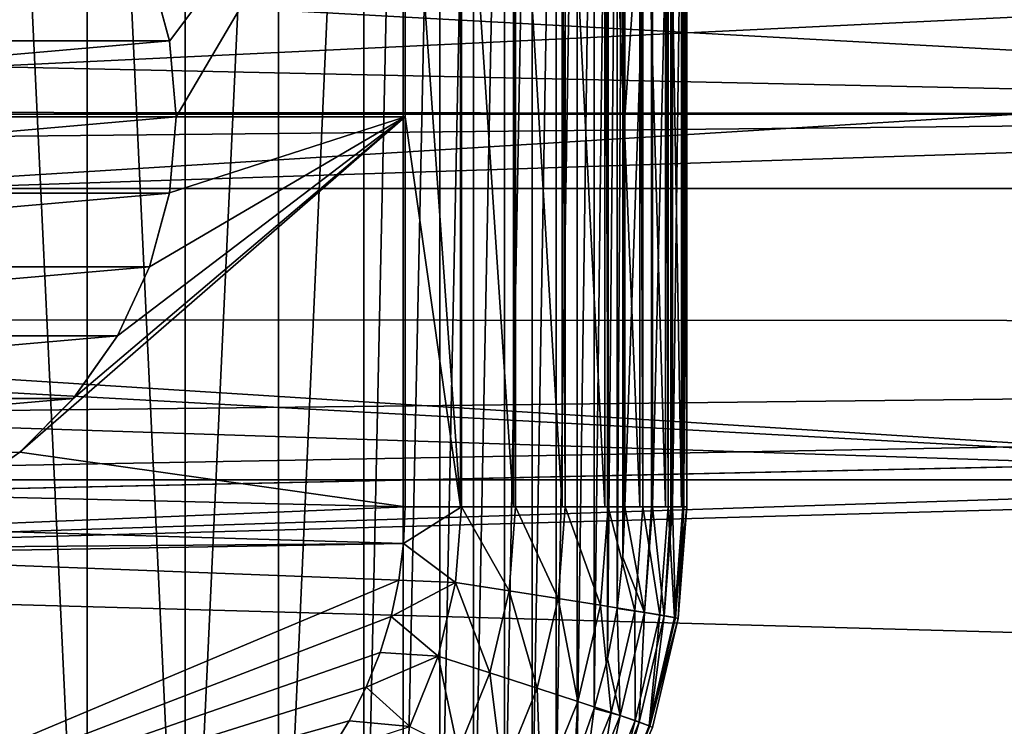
# Model space of a CAD drawing. Header units: millimetres. Extents: x -100 to 100, y -64 to 136.
# Tile 48 of 256: x 25.43 to 32.18, y -28.68 to -23.83. Entities that reach past the tile are written whole.
import ezdxf

# ---------------------------------------------------------------- set-up
doc = ezdxf.new("R2010")
doc.units = ezdxf.units.MM
doc.header["$LTSCALE"] = 159.143519
for name, color, linetype in [('198', 7, 'CONTINUOUS'), ('199', 7, 'CONTINUOUS'), ('205', 7, 'CONTINUOUS'), ('207', 7, 'CONTINUOUS'), ('208', 7, 'CONTINUOUS'), ('209', 7, 'CONTINUOUS'), ('210', 7, 'CONTINUOUS'), ('267', 7, 'CONTINUOUS'), ('272', 7, 'CONTINUOUS'), ('397', 7, 'CONTINUOUS'), ('407', 7, 'CONTINUOUS'), ('409', 7, 'CONTINUOUS'), ('411', 7, 'CONTINUOUS'), ('412', 7, 'CONTINUOUS'), ('437', 7, 'CONTINUOUS')]:
    doc.layers.add(name, color=color, linetype=linetype)

msp = doc.modelspace()

# ---------------------------------------------------------------- linework, layer by layer
at = {"layer": '198', "color": 7, "linetype": 'CONTINUOUS', "true_color": 0x8c979c}
for points in [[(29.576, -27.172, -18.3), (29.7095, -27.8955, -18.0107), (29.5629, -27.5196, -18.3), (29.576, -27.172, -18.3)], [(29.7576, -27.1716, -18.023), (29.7095, -27.8955, -18.0107), (29.576, -27.172, -18.3), (29.7576, -27.1716, -18.023)], [(29.7653, -27.1716, -18.0087), (29.7095, -27.8955, -18.0107), (29.7576, -27.1716, -18.023), (29.7653, -27.1716, -18.0087)], [(29.7095, -27.8955, -18.0107), (29.7653, -27.1716, -18.0087), (29.8441, -27.9181, -17.6902), (29.7095, -27.8955, -18.0107)], [(29.8441, -27.9181, -17.6902), (29.7653, -27.1716, -18.0087), (29.891, -27.1716, -17.7198), (29.8441, -27.9181, -17.6902)], [(29.9016, -27.1716, -17.6882), (29.8441, -27.9181, -17.6902), (29.891, -27.1716, -17.7198), (29.9016, -27.1716, -17.6882)], [(29.8441, -27.9181, -17.6902), (29.9016, -27.1716, -17.6882), (29.9217, -27.9319, -17.3508), (29.8441, -27.9181, -17.6902)], [(29.9217, -27.9319, -17.3508), (29.9016, -27.1716, -17.6882), (29.9726, -27.1716, -17.3987), (29.9217, -27.9319, -17.3508)], [(29.9803, -27.1716, -17.3488), (29.9217, -27.9319, -17.3508), (29.9726, -27.1716, -17.3987), (29.9803, -27.1716, -17.3488)], [(29.9217, -27.9319, -17.3508), (29.9803, -27.1716, -17.3488), (29.9411, -27.9365, -17.0699), (29.9217, -27.9319, -17.3508)], [(29.9411, -27.9365, -17.0699), (29.9803, -27.1716, -17.3488), (30, -27.1716, -17.0686), (29.9411, -27.9365, -17.0699)], [(29.5629, -27.5196, -18.3), (29.7095, -27.8955, -18.0107), (29.5236, -27.8678, -18.3), (29.5629, -27.5196, -18.3)], [(29.5236, -27.8678, -18.3), (29.5436, -28.6024, -18.0165), (29.4579, -28.2133, -18.3), (29.5236, -27.8678, -18.3)], [(29.7095, -27.8955, -18.0107), (29.5436, -28.6024, -18.0165), (29.5236, -27.8678, -18.3), (29.7095, -27.8955, -18.0107)], [(29.5436, -28.6024, -18.0165), (29.7095, -27.8955, -18.0107), (29.6731, -28.647, -17.6962), (29.5436, -28.6024, -18.0165)], [(29.6731, -28.647, -17.6962), (29.7095, -27.8955, -18.0107), (29.8441, -27.9181, -17.6902), (29.6731, -28.647, -17.6962)], [(29.6731, -28.647, -17.6962), (29.8441, -27.9181, -17.6902), (29.7475, -28.6743, -17.3569), (29.6731, -28.647, -17.6962)], [(29.7475, -28.6743, -17.3569), (29.8441, -27.9181, -17.6902), (29.9217, -27.9319, -17.3508), (29.7475, -28.6743, -17.3569)], [(29.7475, -28.6743, -17.3569), (29.9217, -27.9319, -17.3508), (29.9411, -27.9365, -17.0699), (29.7475, -28.6743, -17.3569)], [(29.7659, -28.6834, -17.0735), (29.7475, -28.6743, -17.3569), (29.9411, -27.9365, -17.0699), (29.7659, -28.6834, -17.0735)], [(29.4579, -28.2133, -18.3), (29.5436, -28.6024, -18.0165), (29.366, -28.5543, -18.3), (29.4579, -28.2133, -18.3)], [(29.366, -28.5543, -18.3), (29.2717, -29.2756, -18.026), (29.2485, -28.8873, -18.3), (29.366, -28.5543, -18.3)], [(29.5436, -28.6024, -18.0165), (29.2717, -29.2756, -18.026), (29.366, -28.5543, -18.3), (29.5436, -28.6024, -18.0165)], [(29.2717, -29.2756, -18.026), (29.5436, -28.6024, -18.0165), (29.3927, -29.3412, -17.706), (29.2717, -29.2756, -18.026)], [(29.3927, -29.3412, -17.706), (29.5436, -28.6024, -18.0165), (29.6731, -28.647, -17.6962), (29.3927, -29.3412, -17.706)], [(29.3927, -29.3412, -17.706), (29.6731, -28.647, -17.6962), (29.4619, -29.3814, -17.3669), (29.3927, -29.3412, -17.706)], [(29.4619, -29.3814, -17.3669), (29.6731, -28.647, -17.6962), (29.7475, -28.6743, -17.3569), (29.4619, -29.3814, -17.3669)], [(29.4619, -29.3814, -17.3669), (29.7475, -28.6743, -17.3569), (29.7659, -28.6834, -17.0735), (29.4619, -29.3814, -17.3669)]]:
    msp.add_3dface(points, dxfattribs=at)
at = {"layer": '199', "color": 7, "linetype": 'CONTINUOUS', "true_color": 0x8c979c}
for points in [[(29.9411, -27.9365, -17.0699), (30, -27.1716, -17.0686), (29.9411, -27.9365, -13.9301), (29.9411, -27.9365, -17.0699)], [(29.9411, -27.9365, -13.9301), (30, -27.1716, -17.0686), (30, -27.1716, -13.9314), (29.9411, -27.9365, -13.9301)], [(29.7659, -28.6834, -17.0735), (29.9411, -27.9365, -17.0699), (29.7659, -28.6834, -13.9265), (29.7659, -28.6834, -17.0735)], [(29.7659, -28.6834, -13.9265), (29.9411, -27.9365, -17.0699), (29.9411, -27.9365, -13.9301), (29.7659, -28.6834, -13.9265)]]:
    msp.add_3dface(points, dxfattribs=at)
at = {"layer": '205', "color": 7, "linetype": 'CONTINUOUS', "true_color": 0x8c979c}
for points in [[(26.4545, -23.9794, -11.8762), (28.0699, -21.8284, -11.9326), (26.3191, -23.474, -11.8715), (26.4545, -23.9794, -11.8762)], [(26.5, -24.5, -11.8778), (28.0699, -21.8284, -11.9326), (26.4545, -23.9794, -11.8762), (26.5, -24.5, -11.8778)], [(28.0698, -24.5, -11.9326), (28.0699, -21.8284, -11.9326), (26.5, -24.5, -11.8778), (28.0698, -24.5, -11.9326)], [(28.0698, -27.1716, -11.9326), (28.0698, -24.5, -11.9326), (25.4287, -26.7979, -11.8404), (28.0698, -27.1716, -11.9326)], [(25.4287, -26.7979, -11.8404), (28.0698, -24.5, -11.9326), (25.7984, -26.428, -11.8533), (25.4287, -26.7979, -11.8404)], [(25.7984, -26.428, -11.8533), (28.0698, -24.5, -11.9326), (26.0984, -25.9994, -11.8638), (25.7984, -26.428, -11.8533)], [(26.0984, -25.9994, -11.8638), (28.0698, -24.5, -11.9326), (26.3191, -25.526, -11.8715), (26.0984, -25.9994, -11.8638)], [(26.3191, -25.526, -11.8715), (28.0698, -24.5, -11.9326), (26.4545, -25.0206, -11.8762), (26.3191, -25.526, -11.8715)], [(26.4545, -25.0206, -11.8762), (28.0698, -24.5, -11.9326), (26.5, -24.5, -11.8778), (26.4545, -25.0206, -11.8762)], [(25.0006, -27.0977, -11.8254), (28.0698, -27.1716, -11.9326), (25.4287, -26.7979, -11.8404), (25.0006, -27.0977, -11.8254)], [(24.5262, -27.319, -11.8088), (28.0698, -27.1716, -11.9326), (25.0006, -27.0977, -11.8254), (24.5262, -27.319, -11.8088)], [(28.0594, -27.4229, -11.9322), (28.0698, -27.1716, -11.9326), (24.5262, -27.319, -11.8088), (28.0594, -27.4229, -11.9322)], [(24.0212, -27.4544, -11.7912), (28.0594, -27.4229, -11.9322), (24.5262, -27.319, -11.8088), (24.0212, -27.4544, -11.7912)], [(28.0274, -27.6748, -11.9311), (28.0594, -27.4229, -11.9322), (23.5, -27.5, -11.773), (28.0274, -27.6748, -11.9311)], [(23.5, -27.5, -11.773), (28.0594, -27.4229, -11.9322), (24.0212, -27.4544, -11.7912), (23.5, -27.5, -11.773)], [(21.8255, -30.2867, -11.7145), (28.0274, -27.6748, -11.9311), (23.5, -27.5, -11.773), (21.8255, -30.2867, -11.7145)], [(28.0274, -27.6748, -11.9311), (21.8255, -30.2867, -11.7145), (27.9737, -27.9247, -11.9292), (28.0274, -27.6748, -11.9311)], [(27.9737, -27.9247, -11.9292), (21.8255, -30.2867, -11.7145), (27.8986, -28.1702, -11.9266), (27.9737, -27.9247, -11.9292)], [(27.8986, -28.1702, -11.9266), (21.8255, -30.2867, -11.7145), (27.8026, -28.409, -11.9233), (27.8986, -28.1702, -11.9266)], [(27.8026, -28.409, -11.9233), (21.8255, -30.2867, -11.7145), (27.6865, -28.6387, -11.9192), (27.8026, -28.409, -11.9233)], [(27.6865, -28.6387, -11.9192), (21.8255, -30.2867, -11.7145), (27.5512, -28.8574, -11.9145), (27.6865, -28.6387, -11.9192)]]:
    msp.add_3dface(points, dxfattribs=at)
at = {"layer": '207', "color": 7, "linetype": 'CONTINUOUS', "true_color": 0x8c979c}
for points in [[(28.0698, -27.1716, -11.9326), (28.0594, -27.4229, -11.9322), (28.4557, -27.1716, -11.984), (28.0698, -27.1716, -11.9326)], [(28.0594, -27.4229, -11.9322), (28.4157, -27.6899, -11.9826), (28.4557, -27.1716, -11.984), (28.0594, -27.4229, -11.9322)], [(28.0698, -27.1716, -11.9326), (28.4557, -27.1716, -11.984), (28.4499, -27.1716, -11.9826), (28.0698, -27.1716, -11.9326)], [(28.4157, -27.6899, -11.9826), (28.7826, -27.7474, -12.1088), (28.4557, -27.1716, -11.984), (28.4157, -27.6899, -11.9826)], [(28.7826, -27.7474, -12.1088), (28.827, -27.1716, -12.1104), (28.4557, -27.1716, -11.984), (28.7826, -27.7474, -12.1088)], [(28.4557, -27.1716, -11.984), (28.827, -27.1716, -12.1104), (28.8135, -27.1716, -12.1043), (28.4557, -27.1716, -11.984)], [(28.7826, -27.7474, -12.1088), (29.118, -27.8003, -12.305), (28.827, -27.1716, -12.1104), (28.7826, -27.7474, -12.1088)], [(29.118, -27.8003, -12.305), (29.1664, -27.1716, -12.3068), (28.827, -27.1716, -12.1104), (29.118, -27.8003, -12.305)], [(28.827, -27.1716, -12.1104), (29.1664, -27.1716, -12.3068), (29.1472, -27.1716, -12.2931), (28.827, -27.1716, -12.1104)], [(29.118, -27.8003, -12.305), (29.409, -27.8467, -12.5638), (29.1664, -27.1716, -12.3068), (29.118, -27.8003, -12.305)], [(29.409, -27.8467, -12.5638), (29.4611, -27.1716, -12.5656), (29.1664, -27.1716, -12.3068), (29.409, -27.8467, -12.5638)], [(29.1664, -27.1716, -12.3068), (29.4611, -27.1716, -12.5656), (29.4387, -27.1716, -12.5421), (29.1664, -27.1716, -12.3068)], [(29.409, -27.8467, -12.5638), (29.6445, -27.8848, -12.875), (29.4611, -27.1716, -12.5656), (29.409, -27.8467, -12.5638)], [(29.6445, -27.8848, -12.875), (29.6995, -27.1716, -12.877), (29.4611, -27.1716, -12.5656), (29.6445, -27.8848, -12.875)], [(29.4611, -27.1716, -12.5656), (29.6995, -27.1716, -12.877), (29.6773, -27.1716, -12.8421), (29.4611, -27.1716, -12.5656)], [(29.6445, -27.8848, -12.875), (29.8154, -27.9132, -13.2269), (29.6995, -27.1716, -12.877), (29.6445, -27.8848, -12.875)], [(29.8154, -27.9132, -13.2269), (29.8726, -27.1716, -13.2289), (29.6995, -27.1716, -12.877), (29.8154, -27.9132, -13.2269)], [(29.6995, -27.1716, -12.877), (29.8726, -27.1716, -13.2289), (29.8544, -27.1716, -13.1822), (29.6995, -27.1716, -12.877)], [(29.8154, -27.9132, -13.2269), (29.9152, -27.9307, -13.6057), (29.8726, -27.1716, -13.2289), (29.8154, -27.9132, -13.2269)], [(29.9152, -27.9307, -13.6057), (29.9736, -27.1716, -13.6078), (29.8726, -27.1716, -13.2289), (29.9152, -27.9307, -13.6057)], [(29.8726, -27.1716, -13.2289), (29.9736, -27.1716, -13.6078), (29.9633, -27.1716, -13.5498), (29.8726, -27.1716, -13.2289)], [(29.9411, -27.9365, -13.9301), (30, -27.1716, -13.9314), (29.9152, -27.9307, -13.6057), (29.9411, -27.9365, -13.9301)], [(29.9152, -27.9307, -13.6057), (30, -27.1716, -13.9314), (29.9736, -27.1716, -13.6078), (29.9152, -27.9307, -13.6057)], [(28.0594, -27.4229, -11.9322), (28.0274, -27.6748, -11.9311), (28.4157, -27.6899, -11.9826), (28.0594, -27.4229, -11.9322)], [(28.0274, -27.6748, -11.9311), (27.9737, -27.9247, -11.9292), (28.4157, -27.6899, -11.9826), (28.0274, -27.6748, -11.9311)], [(27.9737, -27.9247, -11.9292), (28.297, -28.196, -11.9784), (28.4157, -27.6899, -11.9826), (27.9737, -27.9247, -11.9292)], [(28.297, -28.196, -11.9784), (28.6506, -28.3096, -12.1042), (28.4157, -27.6899, -11.9826), (28.297, -28.196, -11.9784)], [(28.6506, -28.3096, -12.1042), (28.7826, -27.7474, -12.1088), (28.4157, -27.6899, -11.9826), (28.6506, -28.3096, -12.1042)], [(28.6506, -28.3096, -12.1042), (28.9739, -28.4142, -12.3), (28.7826, -27.7474, -12.1088), (28.6506, -28.3096, -12.1042)], [(28.9739, -28.4142, -12.3), (29.118, -27.8003, -12.305), (28.7826, -27.7474, -12.1088), (28.9739, -28.4142, -12.3)], [(28.9739, -28.4142, -12.3), (29.2543, -28.506, -12.5584), (29.118, -27.8003, -12.305), (28.9739, -28.4142, -12.3)], [(29.2543, -28.506, -12.5584), (29.409, -27.8467, -12.5638), (29.118, -27.8003, -12.305), (29.2543, -28.506, -12.5584)], [(29.2543, -28.506, -12.5584), (29.4811, -28.5813, -12.8693), (29.409, -27.8467, -12.5638), (29.2543, -28.506, -12.5584)], [(29.4811, -28.5813, -12.8693), (29.6445, -27.8848, -12.875), (29.409, -27.8467, -12.5638), (29.4811, -28.5813, -12.8693)], [(27.9737, -27.9247, -11.9292), (27.8986, -28.1702, -11.9266), (28.297, -28.196, -11.9784), (27.9737, -27.9247, -11.9292)], [(29.4811, -28.5813, -12.8693), (29.6455, -28.6373, -13.2209), (29.6445, -27.8848, -12.875), (29.4811, -28.5813, -12.8693)], [(29.6455, -28.6373, -13.2209), (29.8154, -27.9132, -13.2269), (29.6445, -27.8848, -12.875), (29.6455, -28.6373, -13.2209)], [(29.6455, -28.6373, -13.2209), (29.7413, -28.6719, -13.5997), (29.8154, -27.9132, -13.2269), (29.6455, -28.6373, -13.2209)], [(29.7413, -28.6719, -13.5997), (29.9152, -27.9307, -13.6057), (29.8154, -27.9132, -13.2269), (29.7413, -28.6719, -13.5997)], [(29.7413, -28.6719, -13.5997), (29.9411, -27.9365, -13.9301), (29.9152, -27.9307, -13.6057), (29.7413, -28.6719, -13.5997)], [(29.7659, -28.6834, -13.9265), (29.9411, -27.9365, -13.9301), (29.7413, -28.6719, -13.5997), (29.7659, -28.6834, -13.9265)], [(27.8986, -28.1702, -11.9266), (27.8026, -28.409, -11.9233), (28.297, -28.196, -11.9784), (27.8986, -28.1702, -11.9266)], [(27.8026, -28.409, -11.9233), (28.1022, -28.678, -11.9716), (28.297, -28.196, -11.9784), (27.8026, -28.409, -11.9233)], [(28.1022, -28.678, -11.9716), (28.4343, -28.845, -12.0966), (28.297, -28.196, -11.9784), (28.1022, -28.678, -11.9716)], [(28.4343, -28.845, -12.0966), (28.6506, -28.3096, -12.1042), (28.297, -28.196, -11.9784), (28.4343, -28.845, -12.0966)], [(28.4343, -28.845, -12.0966), (28.7377, -28.9989, -12.2918), (28.6506, -28.3096, -12.1042), (28.4343, -28.845, -12.0966)], [(28.7377, -28.9989, -12.2918), (28.9739, -28.4142, -12.3), (28.6506, -28.3096, -12.1042), (28.7377, -28.9989, -12.2918)], [(27.8026, -28.409, -11.9233), (27.6865, -28.6387, -11.9192), (28.1022, -28.678, -11.9716), (27.8026, -28.409, -11.9233)], [(28.7377, -28.9989, -12.2918), (29.0007, -29.1338, -12.5495), (28.9739, -28.4142, -12.3), (28.7377, -28.9989, -12.2918)], [(29.0007, -29.1338, -12.5495), (29.2543, -28.506, -12.5584), (28.9739, -28.4142, -12.3), (29.0007, -29.1338, -12.5495)], [(29.0007, -29.1338, -12.5495), (29.2131, -29.2446, -12.86), (29.2543, -28.506, -12.5584), (29.0007, -29.1338, -12.5495)], [(29.2131, -29.2446, -12.86), (29.4811, -28.5813, -12.8693), (29.2543, -28.506, -12.5584), (29.2131, -29.2446, -12.86)], [(29.2131, -29.2446, -12.86), (29.3669, -29.327, -13.2112), (29.4811, -28.5813, -12.8693), (29.2131, -29.2446, -12.86)], [(29.3669, -29.327, -13.2112), (29.6455, -28.6373, -13.2209), (29.4811, -28.5813, -12.8693), (29.3669, -29.327, -13.2112)], [(27.6865, -28.6387, -11.9192), (27.5512, -28.8574, -11.9145), (28.1022, -28.678, -11.9716), (27.6865, -28.6387, -11.9192)], [(29.3669, -29.327, -13.2112), (29.4561, -29.3778, -13.5897), (29.6455, -28.6373, -13.2209), (29.3669, -29.327, -13.2112)], [(29.4561, -29.3778, -13.5897), (29.7413, -28.6719, -13.5997), (29.6455, -28.6373, -13.2209), (29.4561, -29.3778, -13.5897)], [(29.4561, -29.3778, -13.5897), (29.7659, -28.6834, -13.9265), (29.7413, -28.6719, -13.5997), (29.4561, -29.3778, -13.5897)]]:
    msp.add_3dface(points, dxfattribs=at)
at = {"layer": '208', "color": 7, "linetype": 'CONTINUOUS', "true_color": 0x8c979c}
for points in [[(28.0699, -21.8284, -11.9326), (28.0698, -24.5, -11.9326), (28.4499, -27.1716, -11.9826), (28.0699, -21.8284, -11.9326)], [(28.4499, -21.8284, -11.9826), (28.0699, -21.8284, -11.9326), (28.4499, -27.1716, -11.9826), (28.4499, -21.8284, -11.9826)], [(28.4558, -21.8284, -11.984), (28.4499, -21.8284, -11.9826), (28.4557, -27.1716, -11.984), (28.4558, -21.8284, -11.984)], [(28.4557, -27.1716, -11.984), (28.4499, -21.8284, -11.9826), (28.4499, -27.1716, -11.9826), (28.4557, -27.1716, -11.984)], [(28.4558, -21.8284, -11.984), (28.4557, -27.1716, -11.984), (28.8135, -27.1716, -12.1043), (28.4558, -21.8284, -11.984)], [(28.8135, -21.8284, -12.1043), (28.4558, -21.8284, -11.984), (28.8135, -27.1716, -12.1043), (28.8135, -21.8284, -12.1043)], [(28.827, -21.8284, -12.1104), (28.8135, -21.8284, -12.1043), (28.827, -27.1716, -12.1104), (28.827, -21.8284, -12.1104)], [(28.827, -27.1716, -12.1104), (28.8135, -21.8284, -12.1043), (28.8135, -27.1716, -12.1043), (28.827, -27.1716, -12.1104)], [(29.1472, -21.8284, -12.2931), (28.827, -21.8284, -12.1104), (29.1472, -27.1716, -12.2931), (29.1472, -21.8284, -12.2931)], [(28.827, -21.8284, -12.1104), (28.827, -27.1716, -12.1104), (29.1472, -27.1716, -12.2931), (28.827, -21.8284, -12.1104)], [(29.1665, -21.8284, -12.3068), (29.1472, -21.8284, -12.2931), (29.1664, -27.1716, -12.3068), (29.1665, -21.8284, -12.3068)], [(29.1664, -27.1716, -12.3068), (29.1472, -21.8284, -12.2931), (29.1472, -27.1716, -12.2931), (29.1664, -27.1716, -12.3068)], [(29.1665, -21.8284, -12.3068), (29.1664, -27.1716, -12.3068), (29.4387, -27.1716, -12.5421), (29.1665, -21.8284, -12.3068)], [(29.4387, -21.8284, -12.5421), (29.1665, -21.8284, -12.3068), (29.4387, -27.1716, -12.5421), (29.4387, -21.8284, -12.5421)], [(29.4611, -21.8284, -12.5656), (29.4387, -21.8284, -12.5421), (29.4611, -27.1716, -12.5656), (29.4611, -21.8284, -12.5656)], [(29.4611, -27.1716, -12.5656), (29.4387, -21.8284, -12.5421), (29.4387, -27.1716, -12.5421), (29.4611, -27.1716, -12.5656)], [(29.6773, -21.8284, -12.8421), (29.4611, -21.8284, -12.5656), (29.6773, -27.1716, -12.8421), (29.6773, -21.8284, -12.8421)], [(29.4611, -21.8284, -12.5656), (29.4611, -27.1716, -12.5656), (29.6773, -27.1716, -12.8421), (29.4611, -21.8284, -12.5656)], [(29.6995, -21.8284, -12.877), (29.6773, -21.8284, -12.8421), (29.6995, -27.1716, -12.877), (29.6995, -21.8284, -12.877)], [(29.6995, -27.1716, -12.877), (29.6773, -21.8284, -12.8421), (29.6773, -27.1716, -12.8421), (29.6995, -27.1716, -12.877)], [(29.8544, -21.8284, -13.1822), (29.6995, -21.8284, -12.877), (29.8544, -27.1716, -13.1822), (29.8544, -21.8284, -13.1822)], [(29.6995, -21.8284, -12.877), (29.6995, -27.1716, -12.877), (29.8544, -27.1716, -13.1822), (29.6995, -21.8284, -12.877)], [(29.8726, -21.8284, -13.2289), (29.8544, -21.8284, -13.1822), (29.8726, -27.1716, -13.2289), (29.8726, -21.8284, -13.2289)], [(29.8726, -27.1716, -13.2289), (29.8544, -21.8284, -13.1822), (29.8544, -27.1716, -13.1822), (29.8726, -27.1716, -13.2289)], [(29.9633, -21.8284, -13.5498), (29.8726, -21.8284, -13.2289), (29.9633, -27.1716, -13.5498), (29.9633, -21.8284, -13.5498)], [(29.8726, -21.8284, -13.2289), (29.8726, -27.1716, -13.2289), (29.9633, -27.1716, -13.5498), (29.8726, -21.8284, -13.2289)], [(29.9736, -21.8284, -13.6078), (29.9633, -21.8284, -13.5498), (29.9736, -27.1716, -13.6078), (29.9736, -21.8284, -13.6078)], [(29.9736, -27.1716, -13.6078), (29.9633, -21.8284, -13.5498), (29.9633, -27.1716, -13.5498), (29.9736, -27.1716, -13.6078)], [(30, -21.8284, -13.9314), (29.9736, -21.8284, -13.6078), (30, -27.1716, -13.9314), (30, -21.8284, -13.9314)], [(30, -27.1716, -13.9314), (29.9736, -21.8284, -13.6078), (29.9736, -27.1716, -13.6078), (30, -27.1716, -13.9314)], [(28.0698, -24.5, -11.9326), (28.0698, -27.1716, -11.9326), (28.4499, -27.1716, -11.9826), (28.0698, -24.5, -11.9326)]]:
    msp.add_3dface(points, dxfattribs=at)
at = {"layer": '209', "color": 7, "linetype": 'CONTINUOUS', "true_color": 0x8c979c}
for points in [[(30, -21.8284, -17.0686), (30, -21.8284, -13.9314), (30, -27.1716, -13.9314), (30, -21.8284, -17.0686)], [(30, -27.1716, -17.0686), (30, -21.8284, -17.0686), (30, -27.1716, -13.9314), (30, -27.1716, -17.0686)]]:
    msp.add_3dface(points, dxfattribs=at)
at = {"layer": '210', "color": 7, "linetype": 'CONTINUOUS', "true_color": 0x8c979c}
for points in [[(29.576, -21.8279, -18.3), (29.7576, -21.8284, -18.023), (29.576, -24.4999, -18.3), (29.576, -21.8279, -18.3)], [(29.7576, -21.8284, -18.023), (29.7576, -27.1716, -18.023), (29.576, -27.172, -18.3), (29.7576, -21.8284, -18.023)], [(29.7576, -21.8284, -18.023), (29.576, -27.172, -18.3), (29.576, -24.4999, -18.3), (29.7576, -21.8284, -18.023)], [(29.7576, -21.8284, -18.023), (29.7653, -21.8284, -18.0087), (29.7576, -27.1716, -18.023), (29.7576, -21.8284, -18.023)], [(29.7653, -21.8284, -18.0087), (29.7653, -27.1716, -18.0087), (29.7576, -27.1716, -18.023), (29.7653, -21.8284, -18.0087)], [(29.7653, -21.8284, -18.0087), (29.891, -21.8284, -17.7198), (29.7653, -27.1716, -18.0087), (29.7653, -21.8284, -18.0087)], [(29.7653, -27.1716, -18.0087), (29.891, -21.8284, -17.7198), (29.891, -27.1716, -17.7198), (29.7653, -27.1716, -18.0087)], [(29.891, -21.8284, -17.7198), (29.9016, -21.8284, -17.6882), (29.891, -27.1716, -17.7198), (29.891, -21.8284, -17.7198)], [(29.9016, -21.8284, -17.6882), (29.9016, -27.1716, -17.6882), (29.891, -27.1716, -17.7198), (29.9016, -21.8284, -17.6882)], [(29.9016, -21.8284, -17.6882), (29.9726, -21.8284, -17.3987), (29.9016, -27.1716, -17.6882), (29.9016, -21.8284, -17.6882)], [(29.9016, -27.1716, -17.6882), (29.9726, -21.8284, -17.3987), (29.9726, -27.1716, -17.3987), (29.9016, -27.1716, -17.6882)], [(29.9726, -21.8284, -17.3987), (29.9803, -21.8284, -17.3488), (29.9726, -27.1716, -17.3987), (29.9726, -21.8284, -17.3987)], [(29.9803, -21.8284, -17.3488), (29.9803, -27.1716, -17.3488), (29.9726, -27.1716, -17.3987), (29.9803, -21.8284, -17.3488)], [(29.9803, -21.8284, -17.3488), (30, -21.8284, -17.0686), (29.9803, -27.1716, -17.3488), (29.9803, -21.8284, -17.3488)], [(29.9803, -27.1716, -17.3488), (30, -21.8284, -17.0686), (30, -27.1716, -17.0686), (29.9803, -27.1716, -17.3488)]]:
    msp.add_3dface(points, dxfattribs=at)
at = {"layer": '267', "linetype": 'CONTINUOUS'}
for points in [[(25.2007, -31.8169, -18.3), (25.2009, -17.1831, -18.3), (25.8898, -31.7244, -18.3), (25.2007, -31.8169, -18.3)], [(25.2009, -17.1831, -18.3), (25.8899, -17.2757, -18.3), (25.8898, -31.7244, -18.3), (25.2009, -17.1831, -18.3)], [(25.8899, -17.2757, -18.3), (26.5636, -31.5276, -18.3), (25.8898, -31.7244, -18.3), (25.8899, -17.2757, -18.3)], [(25.8899, -17.2757, -18.3), (26.5636, -17.4724, -18.3), (26.5636, -31.5276, -18.3), (25.8899, -17.2757, -18.3)], [(26.5636, -17.4724, -18.3), (27.2016, -17.7694, -18.3), (26.5636, -31.5276, -18.3), (26.5636, -17.4724, -18.3)], [(27.2016, -17.7694, -18.3), (27.2016, -31.2306, -18.3), (26.5636, -31.5276, -18.3), (27.2016, -17.7694, -18.3)], [(27.2016, -17.7694, -18.3), (27.7871, -18.1593, -18.3), (27.2016, -31.2306, -18.3), (27.2016, -17.7694, -18.3)], [(27.7871, -18.1593, -18.3), (27.7871, -30.8408, -18.3), (27.2016, -31.2306, -18.3), (27.7871, -18.1593, -18.3)], [(27.7871, -18.1593, -18.3), (28.0564, -18.3866, -18.3), (27.7871, -30.8408, -18.3), (27.7871, -18.1593, -18.3)], [(28.0564, -18.3866, -18.3), (28.0564, -30.6135, -18.3), (27.7871, -30.8408, -18.3), (28.0564, -18.3866, -18.3)], [(28.0564, -18.3866, -18.3), (28.3076, -18.6335, -18.3), (28.0564, -30.6135, -18.3), (28.0564, -18.3866, -18.3)], [(28.3076, -18.6335, -18.3), (28.3076, -30.3665, -18.3), (28.0564, -30.6135, -18.3), (28.3076, -18.6335, -18.3)], [(28.3076, -18.6335, -18.3), (28.5394, -18.8989, -18.3), (28.3076, -30.3665, -18.3), (28.3076, -18.6335, -18.3)], [(28.5394, -18.8989, -18.3), (28.5394, -30.1012, -18.3), (28.3076, -30.3665, -18.3), (28.5394, -18.8989, -18.3)], [(28.5394, -18.8989, -18.3), (28.7507, -19.1813, -18.3), (28.5394, -30.1012, -18.3), (28.5394, -18.8989, -18.3)], [(28.7507, -19.1813, -18.3), (28.7507, -29.8188, -18.3), (28.5394, -30.1012, -18.3), (28.7507, -19.1813, -18.3)], [(28.7507, -19.1813, -18.3), (28.9398, -19.4786, -18.3), (28.7507, -29.8188, -18.3), (28.7507, -19.1813, -18.3)], [(28.9398, -19.4786, -18.3), (28.9399, -29.5214, -18.3), (28.7507, -29.8188, -18.3), (28.9398, -19.4786, -18.3)], [(28.9398, -19.4786, -18.3), (29.1061, -19.7897, -18.3), (28.9399, -29.5214, -18.3), (28.9398, -19.4786, -18.3)], [(29.1061, -19.7897, -18.3), (29.1061, -29.2103, -18.3), (28.9399, -29.5214, -18.3), (29.1061, -19.7897, -18.3)], [(29.1061, -19.7897, -18.3), (29.2484, -20.1127, -18.3), (29.1061, -29.2103, -18.3), (29.1061, -19.7897, -18.3)], [(29.2484, -20.1127, -18.3), (29.2485, -28.8873, -18.3), (29.1061, -29.2103, -18.3), (29.2484, -20.1127, -18.3)], [(29.2484, -20.1127, -18.3), (29.366, -20.4457, -18.3), (29.2485, -28.8873, -18.3), (29.2484, -20.1127, -18.3)], [(29.366, -20.4457, -18.3), (29.366, -28.5543, -18.3), (29.2485, -28.8873, -18.3), (29.366, -20.4457, -18.3)], [(29.366, -20.4457, -18.3), (29.4579, -20.7866, -18.3), (29.366, -28.5543, -18.3), (29.366, -20.4457, -18.3)], [(29.4579, -20.7866, -18.3), (29.4579, -28.2133, -18.3), (29.366, -28.5543, -18.3), (29.4579, -20.7866, -18.3)], [(29.4579, -20.7866, -18.3), (29.5236, -21.1322, -18.3), (29.4579, -28.2133, -18.3), (29.4579, -20.7866, -18.3)], [(29.5236, -21.1322, -18.3), (29.5236, -27.8678, -18.3), (29.4579, -28.2133, -18.3), (29.5236, -21.1322, -18.3)], [(29.5236, -21.1322, -18.3), (29.5629, -21.4803, -18.3), (29.5236, -27.8678, -18.3), (29.5236, -21.1322, -18.3)], [(29.5629, -21.4803, -18.3), (29.5629, -27.5196, -18.3), (29.5236, -27.8678, -18.3), (29.5629, -21.4803, -18.3)], [(29.5629, -21.4803, -18.3), (29.576, -21.8279, -18.3), (29.5629, -27.5196, -18.3), (29.5629, -21.4803, -18.3)], [(29.5629, -27.5196, -18.3), (29.576, -21.8279, -18.3), (29.576, -24.4999, -18.3), (29.5629, -27.5196, -18.3)], [(29.576, -27.172, -18.3), (29.5629, -27.5196, -18.3), (29.576, -24.4999, -18.3), (29.576, -27.172, -18.3)]]:
    msp.add_3dface(points, dxfattribs=at)
at = {"layer": '272', "linetype": 'CONTINUOUS'}
for points in [[(26.4544, -23.979, -18.2573), (26.3191, -23.474, -11.8715), (26.3191, -23.4739, -18.2573), (26.4544, -23.979, -18.2573)], [(26.4545, -23.9794, -11.8762), (26.3191, -23.474, -11.8715), (26.4544, -23.979, -18.2573), (26.4545, -23.9794, -11.8762)], [(26.5, -24.5, -18.2573), (26.4545, -23.9794, -11.8762), (26.4544, -23.979, -18.2573), (26.5, -24.5, -18.2573)], [(26.5, -24.5, -11.8778), (26.4545, -23.9794, -11.8762), (26.5, -24.5, -18.2573), (26.5, -24.5, -11.8778)], [(26.4545, -25.0206, -11.8762), (26.5, -24.5, -11.8778), (26.4544, -25.021, -18.2573), (26.4545, -25.0206, -11.8762)], [(26.4544, -25.021, -18.2573), (26.5, -24.5, -11.8778), (26.5, -24.5, -18.2573), (26.4544, -25.021, -18.2573)], [(26.3191, -25.526, -11.8715), (26.4545, -25.0206, -11.8762), (26.4544, -25.021, -18.2573), (26.3191, -25.526, -11.8715)], [(26.3191, -25.5261, -18.2573), (26.3191, -25.526, -11.8715), (26.4544, -25.021, -18.2573), (26.3191, -25.5261, -18.2573)], [(26.0981, -26, -18.2573), (26.0984, -25.9994, -11.8638), (26.3191, -25.5261, -18.2573), (26.0981, -26, -18.2573)], [(26.0984, -25.9994, -11.8638), (26.3191, -25.526, -11.8715), (26.3191, -25.5261, -18.2573), (26.0984, -25.9994, -11.8638)], [(25.7981, -26.4284, -18.2573), (25.7984, -26.428, -11.8533), (26.0981, -26, -18.2573), (25.7981, -26.4284, -18.2573)], [(25.7984, -26.428, -11.8533), (26.0984, -25.9994, -11.8638), (26.0981, -26, -18.2573), (25.7984, -26.428, -11.8533)], [(25.4284, -26.7981, -18.2573), (25.4287, -26.7979, -11.8404), (25.7981, -26.4284, -18.2573), (25.4284, -26.7981, -18.2573)], [(25.4287, -26.7979, -11.8404), (25.7984, -26.428, -11.8533), (25.7981, -26.4284, -18.2573), (25.4287, -26.7979, -11.8404)], [(25.0006, -27.0977, -11.8254), (25.4287, -26.7979, -11.8404), (25.4284, -26.7981, -18.2573), (25.0006, -27.0977, -11.8254)]]:
    msp.add_3dface(points, dxfattribs=at)
at = {"layer": '397', "color": 7, "linetype": 'CONTINUOUS', "true_color": 0xaaaaaa}
for points in [[(12.1549, -24.7794, 45.7), (9.5856, -25.882, 45.7), (80.7427, -21.4854, 45.7), (12.1549, -24.7794, 45.7)], [(80.7427, -21.4854, 45.7), (9.5856, -25.882, 45.7), (77.4035, -25.9227, 45.7), (80.7427, -21.4854, 45.7)], [(14.5994, -23.4226, 45.7), (12.1549, -24.7794, 45.7), (80.7427, -21.4854, 45.7), (14.5994, -23.4226, 45.7)], [(9.5856, -25.882, 45.7), (6.918, -26.7189, 45.7), (77.4035, -25.9227, 45.7), (9.5856, -25.882, 45.7)], [(77.4035, -25.9227, 45.7), (1.3979, -27.5646, 45.7), (-73.8208, -30.1658, 45.7), (77.4035, -25.9227, 45.7)], [(73.8208, -30.1658, 45.7), (77.4035, -25.9227, 45.7), (-73.8208, -30.1658, 45.7), (73.8208, -30.1658, 45.7)], [(4.1794, -27.2817, 45.7), (1.3979, -27.5646, 45.7), (77.4035, -25.9227, 45.7), (4.1794, -27.2817, 45.7)], [(6.918, -26.7189, 45.7), (4.1794, -27.2817, 45.7), (77.4035, -25.9227, 45.7), (6.918, -26.7189, 45.7)]]:
    msp.add_3dface(points, dxfattribs=at)
at = {"layer": '407', "color": 7, "linetype": 'CONTINUOUS'}
for points in [[(-76.2285, -24.9904, 36.7), (-79.5172, -20.6204, 36.7), (76.2285, -24.9904, 36.7), (-76.2285, -24.9904, 36.7)], [(76.2285, -24.9904, 36.7), (-79.5172, -20.6204, 36.7), (-1.2127, -22.3671, 36.7), (76.2285, -24.9904, 36.7)], [(79.5172, -20.6204, 36.7), (76.2285, -24.9904, 36.7), (8.2911, -20.8091, 36.7), (79.5172, -20.6204, 36.7)], [(8.2911, -20.8091, 36.7), (76.2285, -24.9904, 36.7), (5.9926, -21.5835, 36.7), (8.2911, -20.8091, 36.7)], [(5.9926, -21.5835, 36.7), (76.2285, -24.9904, 36.7), (3.6239, -22.1049, 36.7), (5.9926, -21.5835, 36.7)], [(3.6239, -22.1049, 36.7), (76.2285, -24.9904, 36.7), (1.2127, -22.3671, 36.7), (3.6239, -22.1049, 36.7)], [(1.2127, -22.3671, 36.7), (76.2285, -24.9904, 36.7), (-1.2127, -22.3671, 36.7), (1.2127, -22.3671, 36.7)], [(-72.7002, -29.1687, 36.7), (-76.2285, -24.9904, 36.7), (72.7002, -29.1687, 36.7), (-72.7002, -29.1687, 36.7)], [(72.7002, -29.1687, 36.7), (-76.2285, -24.9904, 36.7), (76.2285, -24.9904, 36.7), (72.7002, -29.1687, 36.7)]]:
    msp.add_3dface(points, dxfattribs=at)
at = {"layer": '409', "color": 7, "linetype": 'CONTINUOUS'}
for points in [[(32.066, -29.2233, 44.7), (36.25, -26.9868, 44.7), (32.066, -29.2233, 36.7427), (32.066, -29.2233, 44.7)], [(32.066, -29.2233, 36.7427), (36.25, -26.9868, 44.7), (36.25, -26.9868, 36.7427), (32.066, -29.2233, 36.7427)]]:
    msp.add_3dface(points, dxfattribs=at)
at = {"layer": '411', "linetype": 'CONTINUOUS'}
for points in [[(26.4544, -23.979, -18.2573), (26.3191, -23.4739, -18.2573), (20.5456, -23.979, -18.2573), (26.4544, -23.979, -18.2573)], [(26.3191, -23.4739, -18.2573), (20.6809, -23.4739, -18.2573), (20.5456, -23.979, -18.2573), (26.3191, -23.4739, -18.2573)], [(26.5, -24.5, -18.2573), (26.4544, -23.979, -18.2573), (20.5, -24.5, -18.2573), (26.5, -24.5, -18.2573)], [(26.4544, -23.979, -18.2573), (20.5456, -23.979, -18.2573), (20.5, -24.5, -18.2573), (26.4544, -23.979, -18.2573)], [(26.5, -24.5, -18.2573), (20.5, -24.5, -18.2573), (20.5456, -25.021, -18.2573), (26.5, -24.5, -18.2573)], [(26.4544, -25.021, -18.2573), (26.5, -24.5, -18.2573), (20.5456, -25.021, -18.2573), (26.4544, -25.021, -18.2573)], [(26.4544, -25.021, -18.2573), (20.5456, -25.021, -18.2573), (20.6809, -25.5261, -18.2573), (26.4544, -25.021, -18.2573)], [(26.3191, -25.5261, -18.2573), (26.4544, -25.021, -18.2573), (20.6809, -25.5261, -18.2573), (26.3191, -25.5261, -18.2573)], [(26.3191, -25.5261, -18.2573), (20.6809, -25.5261, -18.2573), (20.9019, -26, -18.2573), (26.3191, -25.5261, -18.2573)], [(26.0981, -26, -18.2573), (26.3191, -25.5261, -18.2573), (20.9019, -26, -18.2573), (26.0981, -26, -18.2573)], [(26.0981, -26, -18.2573), (20.9019, -26, -18.2573), (21.2019, -26.4284, -18.2573), (26.0981, -26, -18.2573)], [(25.7981, -26.4284, -18.2573), (26.0981, -26, -18.2573), (21.2019, -26.4284, -18.2573), (25.7981, -26.4284, -18.2573)], [(25.7981, -26.4284, -18.2573), (21.2019, -26.4284, -18.2573), (21.5716, -26.7981, -18.2573), (25.7981, -26.4284, -18.2573)], [(25.4284, -26.7981, -18.2573), (25.7981, -26.4284, -18.2573), (21.5716, -26.7981, -18.2573), (25.4284, -26.7981, -18.2573)]]:
    msp.add_3dface(points, dxfattribs=at)
at = {"layer": '412', "linetype": 'CONTINUOUS'}
for points in [[(-40.2788, -24.4816, 36.7427), (40.2788, -24.4816, 36.7427), (44.1352, -21.7181, 36.7427), (-40.2788, -24.4816, 36.7427)], [(-40.2788, -24.4816, 36.7427), (44.1352, -21.7181, 36.7427), (1.2127, -22.3671, 36.7427), (-40.2788, -24.4816, 36.7427)], [(-40.2788, -24.4816, 36.7427), (-36.25, -26.9868, 36.7427), (40.2788, -24.4816, 36.7427), (-40.2788, -24.4816, 36.7427)], [(-36.25, -26.9868, 36.7427), (36.25, -26.9868, 36.7427), (40.2788, -24.4816, 36.7427), (-36.25, -26.9868, 36.7427)], [(-36.25, -26.9868, 36.7427), (-32.066, -29.2233, 36.7427), (36.25, -26.9868, 36.7427), (-36.25, -26.9868, 36.7427)], [(-32.066, -29.2233, 36.7427), (32.066, -29.2233, 36.7427), (36.25, -26.9868, 36.7427), (-32.066, -29.2233, 36.7427)]]:
    msp.add_3dface(points, dxfattribs=at)
at = {"layer": '437', "color": 7, "linetype": 'CONTINUOUS', "true_color": 0xaaaaaa}
for points in [[(10.1684, -22.8386, 44.7), (44.1352, -21.7181, 44.7), (40.2788, -24.4816, 44.7), (10.1684, -22.8386, 44.7)], [(7.7254, -23.7764, 44.7), (10.1684, -22.8386, 44.7), (40.2788, -24.4816, 44.7), (7.7254, -23.7764, 44.7)], [(5.1977, -24.4537, 44.7), (7.7254, -23.7764, 44.7), (40.2788, -24.4816, 44.7), (5.1977, -24.4537, 44.7)], [(0, -25, 44.7), (36.25, -26.9868, 44.7), (-40.2788, -24.4816, 44.7), (0, -25, 44.7)], [(36.25, -26.9868, 44.7), (-36.25, -26.9868, 44.7), (-40.2788, -24.4816, 44.7), (36.25, -26.9868, 44.7)], [(2.6132, -24.8631, 44.7), (5.1977, -24.4537, 44.7), (40.2788, -24.4816, 44.7), (2.6132, -24.8631, 44.7)], [(2.6132, -24.8631, 44.7), (40.2788, -24.4816, 44.7), (36.25, -26.9868, 44.7), (2.6132, -24.8631, 44.7)], [(0, -25, 44.7), (2.6132, -24.8631, 44.7), (36.25, -26.9868, 44.7), (0, -25, 44.7)], [(36.25, -26.9868, 44.7), (32.066, -29.2233, 44.7), (-36.25, -26.9868, 44.7), (36.25, -26.9868, 44.7)], [(32.066, -29.2233, 44.7), (-32.066, -29.2233, 44.7), (-36.25, -26.9868, 44.7), (32.066, -29.2233, 44.7)]]:
    msp.add_3dface(points, dxfattribs=at)

doc.saveas('drawing.dxf')
